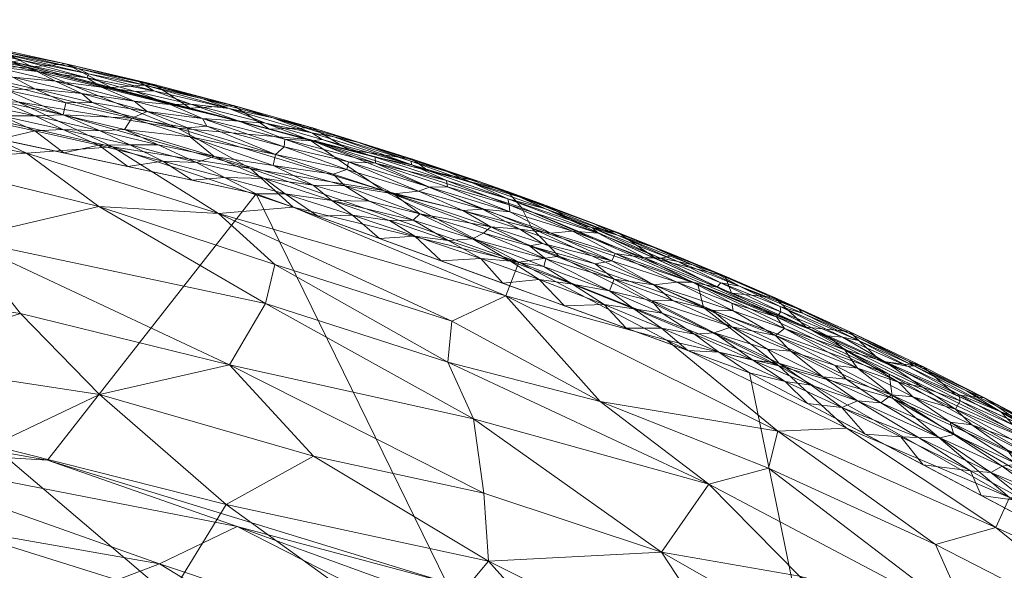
# Model space of a CAD drawing. Header units: millimetres. Extents: x -250 to 250, y 0 to 425.
# Tile 76 of 78: x 51 to 113, y 387 to 422. Entities that reach past the tile are written whole.
import ezdxf

# ---------------------------------------------------------------- set-up
doc = ezdxf.new("R2010")
doc.units = ezdxf.units.MM
doc.layers.add('A-GENM', color=13, linetype='Continuous')

# ---------------------------------------------------------------- blocks, each defined once
blk = doc.blocks.new('MODEL_CLU031I1-1CAAULW00 - MODEL_CLU031I1-1CAAULW00-467139-Preview')
at = {"layer": 'A-GENM', "lineweight": 9}
mesh = blk.add_polyface(dxfattribs=at)
corners = [(237.998, -26.315), (233.582, -15.427), (224.68, -7.759), (213.259, -5), (0, -5), (-213.259, -5), (-224.68, -7.759), (-233.582, -15.428), (-237.998, -26.316), (-244.391, -92.383), (-243.837, -158.755), (-236.345, -224.699), (-227.718, -256.732), (-214.767, -287.276), (-197.766, -315.765), (-177.048, -341.678), (-153, -364.534), (-126.064, -383.903), (-96.731, -399.404), (-65.546, -410.724), (-33.095, -417.62), (0, -419.938), (33.095, -417.62), (65.546, -410.723), (96.731, -399.404), (126.064, -383.903), (153, -364.534), (177.048, -341.678), (197.766, -315.765), (214.767, -287.275), (227.715, -256.73), (236.338, -224.698), (243.837, -158.755), (244.391, -92.383), (170, -110), (170, -118.927), (182.913, -123.195), (194.655, -130.056), (204.726, -139.226), (211.075, -147.647), (215.99, -157.009), (219.323, -167.051), (220.982, -177.486), (220.936, -187.961), (219.858, -198.213), (218.394, -208.299), (212.735, -234.083), (204.372, -259.119), (193.323, -283.09), (179.648, -305.665), (163.453, -326.507), (144.901, -345.281), (124.209, -361.664), (101.654, -375.37), (77.57, -386.165), (52.333, -393.893), (26.344, -398.492), (-0.006, -400), (-26.358, -398.49), (-52.347, -393.889), (-77.583, -386.16), (-101.667, -375.364), (-124.221, -361.656), (-144.912, -345.272), (-163.462, -326.497), (-179.655, -305.655), (-193.329, -283.079), (-204.377, -259.108), (-212.738, -234.073), (-218.394, -208.299), (-219.86, -198.199), (-220.936, -187.961), (-220.729, -174.874), (-217.866, -161.976), (-212.447, -149.913), (-204.726, -139.226), (-195.046, -130.346), (-183.706, -123.559), (-171.25, -119.212), (-158.201, -117.471), (-79.1, -117.471), (0, -117.471), (79.1, -117.471), (158.201, -117.471), (159.101, -117.505), (160, -117.552), (160, -107.855), (159.082, -104.969), (156.667, -103.141), (142.038, -92.698), (135.197, -76.076), (138.237, -58.361), (150.227, -44.97), (167.5, -40), (200.5, -40), (216.75, -44.354), (228.646, -56.25), (233, -72.5), (228.646, -88.75), (216.75, -100.646), (200.5, -105), (175, -105), (171.464, -106.464), (17.455, -60), (12.342, -72.342), (0, -77.455), (-12.342, -72.342), (-17.455, -60), (-12.342, -47.658), (0, -42.545), (12.342, -47.658)]
mesh.append_faces([[corners[k] for k in face] for face in [(34, 101, 102)]], dxfattribs={"vtx0": -1})
mesh.append_faces([[corners[k] for k in face] for face in [(16, 63, 15), (60, 19, 59), (71, 11, 70), (77, 9, 76), (76, 9, 75), (79, 5, 78), (78, 9, 77), (41, 32, 40), (92, 4, 91)]], dxfattribs={"vtx0": -1, "vtx1": -1})
mesh.append_faces([[corners[k] for k in face] for face in [(110, 91, 4, 109)]], dxfattribs={"vtx0": -1, "vtx1": -1, "vtx2": -1})
mesh.append_faces([[corners[k] for k in face] for face in [(64, 14, 15, 63), (14, 64, 65), (14, 65, 66), (59, 19, 20, 58), (58, 20, 21, 57), (10, 72, 73), (10, 73, 74, 9), (11, 69, 70), (9, 74, 75), (106, 80, 81, 105), (81, 104, 105), (82, 103, 104, 81), (5, 107, 108), (24, 53, 54, 23), (53, 24, 25, 52), (52, 25, 26, 51), (51, 26, 27, 50), (28, 49, 50, 27), (30, 46, 47, 29), (29, 47, 48), (31, 45, 46, 30), (99, 38, 39), (32, 41, 42), (100, 37, 38, 99), (89, 82, 83, 88), (33, 98, 99, 32), (97, 33, 0, 96), (3, 94, 95, 2), (3, 93, 94), (0, 95, 96)]], dxfattribs={"vtx0": -1, "vtx2": -1})
mesh.append_faces([[corners[k] for k in face] for face in [(5, 79, 80, 107), (91, 110, 103, 82)]], dxfattribs={"vtx0": -1, "vtx2": -1, "vtx3": -1})
mesh.append_faces([[corners[k] for k in face] for face in [(95, 0, 1, 2)]], dxfattribs={"vtx0": -1, "vtx3": -1})
mesh.append_faces([[corners[k] for k in face] for face in [(85, 86, 84)]], dxfattribs={"vtx1": -1})
mesh.append_faces([[corners[k] for k in face] for face in [(106, 107, 80), (54, 55, 23), (44, 45, 31), (42, 43, 32), (89, 90, 82), (90, 91, 82), (97, 98, 33)]], dxfattribs={"vtx1": -1, "vtx2": -1})
mesh.append_faces([[corners[k] for k in face] for face in [(8, 9, 78, 5), (39, 40, 32, 99), (83, 84, 86, 88)]], dxfattribs={"vtx1": -1, "vtx2": -1, "vtx3": -1})
mesh.append_faces([[corners[k] for k in face] for face in [(62, 63, 16, 17), (11, 12, 68, 69), (12, 13, 67, 68), (13, 14, 66, 67), (18, 19, 60, 61), (56, 57, 21, 22), (22, 23, 55, 56), (61, 62, 17, 18), (71, 72, 10, 11), (108, 109, 4, 5), (48, 49, 28, 29), (36, 37, 100, 101), (43, 44, 31, 32), (92, 93, 3, 4)]], dxfattribs={"vtx1": -1, "vtx3": -1})
mesh.append_faces([[corners[k] for k in face] for face in [(6, 7, 8, 5), (86, 87, 88)]], dxfattribs={"vtx2": -1})
mesh.append_faces([[corners[k] for k in face] for face in [(34, 35, 36, 101)]], dxfattribs={"vtx2": -1, "vtx3": -1})
mesh = blk.add_polyface(dxfattribs=at)
corners = [(-31.506, -383.031, -69.123), (-22.649, -376.07, -84.617), (-46.21, -373.098, -82.761), (-12.993, -398.614, -19.019), (-26.358, -398.49), (-0.006, -400), (-64.344, -389.685, -18.803), (-59.435, -387.329, -39.937), (-87.185, -378.042, -37.48), (-38.564, -394.738, -26.461), (-52.347, -393.889), (-12.488, -393.575, -45.469), (-77.583, -386.16), (-45.198, -355.299, -107.687), (-34.695, -366.464, -96.582), (-23.879, -359.928, -107.134), (-52.415, -384.654, -54.91), (-59.105, -377.433, -68.063), (-73.587, -378.714, -53.354), (-14.628, -368.581, -97.228), (-36.164, -391.418, -43.967), (-77.643, -361.852, -84.139), (-83.45, -351.59, -94.687), (-101.459, -353.54, -77.992), (-89.077, -380.722, -17.049), (4.63, -371.363, -93.944), (-57.771, -361.999, -94.766), (-78.002, -371.87, -65.828), (-93.42, -371.308, -50.389), (3.968, -390.75, -55.492), (-4.846, -382.787, -74.4), (2.141, -357.226, -112.027), (-21.778, -350.147, -118.081), (-96.471, -364.447, -63.301)]
mesh.append_faces([[corners[k] for k in face] for face in [(4, 9, 10), (10, 6, 12)]], dxfattribs={"vtx0": -1, "vtx1": -1})
mesh.append_faces([[corners[k] for k in face] for face in [(0, 1, 2), (6, 7, 8), (10, 9, 6), (11, 9, 3), (13, 14, 15), (16, 17, 18), (7, 6, 9), (9, 4, 3), (14, 1, 19), (16, 0, 17), (20, 9, 11), (7, 16, 18), (21, 22, 23), (12, 6, 24), (8, 24, 6), (8, 7, 18), (25, 19, 1), (2, 21, 17), (26, 21, 2), (27, 18, 17), (18, 27, 28), (7, 20, 16), (11, 29, 0), (0, 16, 20), (1, 0, 30), (9, 20, 7), (0, 20, 11), (1, 30, 25), (2, 1, 14), (2, 14, 26), (0, 2, 17), (13, 26, 14), (14, 19, 15), (15, 31, 32), (31, 15, 19), (13, 15, 32), (0, 29, 30), (18, 28, 8), (17, 21, 27), (21, 33, 27), (26, 22, 21)]], dxfattribs={"vtx0": -1, "vtx1": -1, "vtx2": -1})
mesh.append_faces([[corners[k] for k in face] for face in [(3, 4, 5)]], dxfattribs={"vtx0": -1, "vtx2": -1})
mesh = blk.add_polyface(dxfattribs=at)
corners = [(-80.75, -373.095, -105.355), (-75.856, -382.264, -95.998), (-92.142, -374.214, -96.543), (-77.657, -400.082, -61.336), (-87.293, -397.605, -57.496), (-94.162, -392.368, -62.713), (-60.089, -385.264, -100.135), (-71.14, -379.177, -102.905), (-54.385, -373.303, -117.155), (-53.284, -364.904, -126.078), (-45.879, -371.154, -122.088), (-91.185, -388.067, -74.9), (-79.292, -396.5, -68.304), (-67.649, -364.652, -121.152), (-64.532, -356.514, -129.964), (-42.246, -355.638, -137.096), (-44.082, -362.427, -130.908), (-52.776, -356.698, -133.578), (-69.161, -394.148, -80.903), (-63.657, -391.088, -89.555), (-55.635, -398.031, -81.835), (-80.226, -387.51, -84.917), (-97.072, -379.105, -85.413), (-96.581, -363.791, -106.639), (-87.132, -366.512, -109.464), (-89.91, -370.083, -103.472), (-63.851, -399.912, -73.094), (-43.675, -390.41, -99.437), (-48.852, -394.82, -90.685), (-39.395, -377.397, -117.15), (-49.584, -382.099, -108.554), (-65.349, -376.344, -109.298), (-80.301, -364.915, -115.018), (-81.043, -355.632, -123.899), (-64.435, -371.109, -115.717), (-72.913, -370.779, -112.26), (-79.951, -391.805, -77.412), (-98.539, -395.718, -48.097), (-97.949, -393.376, -55.589), (-91.957, -359.652, -114.134), (-74.055, -351.44, -130.677), (-99.908, -386.548, -69.175), (-92.292, -352.414, -121.134), (-85.793, -358.415, -118.848), (-103.741, -364.968, -100.066), (-38.663, -387.613, -104.89)]
mesh.append_faces([[corners[k] for k in face] for face in [(0, 1, 2), (3, 4, 5), (6, 1, 7), (8, 9, 10), (11, 12, 5), (13, 14, 9), (9, 8, 13), (1, 0, 7), (15, 16, 17), (18, 19, 20), (21, 22, 2), (23, 24, 25), (14, 17, 9), (26, 18, 20), (6, 27, 28), (8, 29, 30), (16, 9, 17), (30, 31, 8), (13, 32, 33), (34, 8, 31), (6, 31, 30), (24, 35, 0), (27, 6, 30), (6, 19, 1), (21, 1, 19), (1, 21, 2), (20, 19, 28), (11, 22, 21), (36, 11, 21), (4, 37, 38), (13, 34, 35), (39, 24, 23), (40, 13, 33), (36, 21, 18), (11, 5, 41), (6, 28, 19), (36, 26, 12), (19, 18, 21), (26, 36, 18), (12, 11, 36), (42, 43, 39), (32, 35, 24), (13, 40, 14), (32, 24, 39), (25, 24, 0), (0, 2, 25), (44, 25, 2), (4, 38, 5), (3, 5, 12), (30, 45, 27), (8, 10, 29), (16, 10, 9), (35, 34, 31), (13, 8, 34), (35, 31, 7), (13, 35, 32), (35, 7, 0), (6, 7, 31), (33, 32, 43), (32, 39, 43)]], dxfattribs={"vtx0": -1, "vtx1": -1, "vtx2": -1})
mesh = blk.add_polyface(dxfattribs=at)
corners = [(-102.865, -395.9, -40.426), (-113.182, -391.524, -36.406), (-112.315, -389.639, -44.484), (-136.39, -382.107, -5.471), (-127.389, -387.34, -17.076), (-119.21, -393.724, -5.419), (-116.512, -394.221, -13.936), (-93.841, -403.538, -25.625), (-105.581, -399.33, -18.099), (-105.783, -397.8, -26.312), (-141.454, -378.163, -15.499), (-103.932, -380.796, -76.093), (-116.423, -375.175, -72.657), (-111.205, -372.677, -82.612), (-107.554, -368.397, -92.41), (-92.142, -374.214, -96.543), (-97.072, -379.105, -85.413), (-103.741, -364.968, -100.066), (-91.185, -388.067, -74.9), (-99.908, -386.548, -69.175), (-119.246, -363.71, -88.176), (-110.703, -383.652, -62.563), (-126.498, -373.51, -62.793), (-124.507, -384.12, -38.695), (-98.539, -395.718, -48.097), (-108.503, -388.566, -53.682), (-125.268, -365.117, -79.62), (-128.027, -368.138, -71.124), (-135.312, -376.293, -40.449), (-122.507, -381.368, -50.614), (-108.675, -381.155, -70.27), (-130.636, -373.735, -55.951), (-134.476, -373.854, -48.958), (-97.949, -393.376, -55.589), (-134.795, -380.025, -28.768), (-116.746, -391.451, -28.508), (-118.59, -391.891, -21.149), (-126.243, -386.4, -25.618), (-93.473, -405.009, -17.286), (-94.162, -392.368, -62.713), (-100.326, -402.296, -5.353), (-91.518, -401.461, -39.608), (-98.602, -399.855, -33.054), (-139.981, -366.97, -55.561)]
mesh.append_faces([[corners[k] for k in face] for face in [(3, 4, 5), (5, 6, 40)]], dxfattribs={"vtx0": -1, "vtx1": -1})
mesh.append_faces([[corners[k] for k in face] for face in [(0, 1, 2), (6, 5, 4), (7, 8, 9), (10, 4, 3), (11, 12, 13), (14, 15, 16), (15, 14, 17), (18, 19, 11), (20, 14, 13), (21, 22, 12), (13, 14, 16), (1, 23, 2), (24, 2, 25), (11, 16, 18), (13, 12, 26), (27, 12, 22), (28, 29, 23), (26, 12, 27), (30, 11, 19), (31, 29, 32), (25, 33, 24), (29, 22, 21), (16, 11, 13), (10, 34, 4), (35, 36, 37), (8, 6, 36), (38, 8, 7), (35, 37, 23), (35, 1, 9), (2, 23, 29), (39, 21, 19), (11, 30, 12), (25, 29, 21), (0, 2, 24), (29, 25, 2), (33, 21, 39), (19, 21, 30), (21, 12, 30), (41, 42, 0), (21, 33, 25), (34, 28, 23), (31, 32, 43), (29, 28, 32), (43, 22, 31), (29, 31, 22), (42, 9, 1), (42, 1, 0), (23, 1, 35), (24, 41, 0), (36, 6, 4), (40, 6, 8), (37, 4, 34), (36, 35, 9), (4, 37, 36), (23, 37, 34), (7, 9, 42), (36, 9, 8), (40, 8, 38)]], dxfattribs={"vtx0": -1, "vtx1": -1, "vtx2": -1})
mesh = blk.add_polyface(dxfattribs=at)
corners = [(-110.792, -396.118, -1.085), (-109.424, -396.295, -0.757), (-113.063, -394.526, -0.825), (-112.709, -393.497, -0.288), (-114.849, -391.931, -0.173), (-116.485, -391.67, -0.36), (-107.137, -399.842, -3.582), (-106.781, -399.8, -3.045), (-112.637, -396.943, -3.266), (-113.282, -395.219, -1.393), (-115.557, -393.618, -1.099), (-117.165, -393.258, -1.511), (-113.694, -393.627, -0.536), (-109.655, -395.518, -0.442), (-110.057, -397.628, -2.166), (-114.397, -395.199, -1.958), (-113.432, -396.095, -2.464), (-107.06, -397.891, -1.01), (-106.303, -395.357, -0.017), (-110.721, -393.207, -0.024), (-107.431, -395.328, -0.078), (-108.779, -395.299, -0.218), (-116.46, -395.256, -4.808), (-111.598, -397.823, -4.736), (-114.136, -396.421, -4.133), (-107.733, -399.776, -4.911), (-106.83, -400.133, -4.12), (-114.489, -395.867, -5.403), (-109.768, -398.01, -5.386), (-110.467, -398.276, -3.912), (-116.355, -390.609, -0.077), (-111.998, -393.114, -0.101), (-116.612, -392.52, -0.774), (-105.71, -398.018, -0.689), (-114.303, -391.259, -0.021), (-111.397, -391.653), (-115.064, -389.716), (-117.006, -394.328, -2.71), (-109.768, -397.104, -1.449), (-107.68, -398.503, -1.791), (-109.97, -398.041, -2.717), (-105.279, -400.127, -2.355), (-107.731, -393.591), (-117.094, -394.734, -3.748), (-117.138, -394.519, -3.224)]
mesh.append_faces([[corners[k] for k in face] for face in [(0, 1, 2), (3, 4, 5), (6, 7, 8), (9, 10, 11), (12, 13, 3), (2, 1, 12), (5, 12, 3), (9, 0, 10), (14, 15, 16), (0, 17, 1), (11, 15, 9), (18, 19, 20), (13, 21, 3), (22, 23, 24), (25, 26, 23), (27, 23, 22), (29, 23, 26), (25, 23, 28), (30, 4, 31), (12, 5, 32), (2, 12, 32), (13, 12, 1), (33, 13, 1), (31, 21, 20), (30, 31, 34), (31, 19, 34), (21, 31, 3), (34, 19, 35), (3, 31, 4), (16, 15, 37), (10, 2, 32), (2, 10, 0), (15, 14, 38), (38, 0, 9), (0, 38, 17), (15, 38, 9), (39, 38, 14), (14, 40, 41), (19, 18, 42), (14, 16, 40), (29, 8, 24), (8, 29, 6), (23, 29, 24), (31, 20, 19), (37, 8, 16), (40, 8, 7), (8, 40, 16), (24, 8, 43), (44, 8, 37), (8, 44, 43)]], dxfattribs={"vtx0": -1, "vtx1": -1, "vtx2": -1})
mesh.append_faces([[corners[k] for k in face] for face in [(23, 27, 28)]], dxfattribs={"vtx0": -1, "vtx2": -1})
mesh.append_faces([[corners[k] for k in face] for face in [(35, 36, 34), (42, 35, 19)]], dxfattribs={"vtx1": -1, "vtx2": -1})
mesh = blk.add_polyface(dxfattribs=at)
corners = [(-103.579, -397.644, -0.163), (-98.595, -400.017, -0.177), (-100.634, -398.625, -0.082), (-106.167, -398.825, -1.387), (-109.768, -397.104, -1.449), (-107.68, -398.503, -1.791), (-98.677, -403.591, -3.08), (-102.621, -401.67, -2.823), (-103.639, -401.45, -3.383), (-102.773, -400.855, -1.78), (-105.038, -397.513, -0.328), (-102.858, -398.999, -0.502), (-101.382, -399.147, -0.294), (-105.71, -398.018, -0.689), (-107.06, -397.891, -1.01), (-109.424, -396.295, -0.757), (-102.147, -399.875, -0.776), (-103.57, -399.704, -1.097), (-110.057, -397.628, -2.166), (-105.279, -400.127, -2.355), (-107.137, -399.842, -3.582), (-106.83, -400.133, -4.12), (-103.338, -401.758, -3.92), (-99.855, -403.421, -4.239), (-100.085, -403.175, -3.638), (-105.048, -400.153, -5.369), (-107.733, -399.776, -4.911), (-109.768, -398.01, -5.386), (-100.327, -402.296, -5.353), (-103.048, -402.011, -4.675), (-108.779, -395.299, -0.218), (-109.655, -395.518, -0.442), (-103.096, -400.333, -1.419), (-106.781, -399.8, -3.045), (-98.444, -402.95, -1.917), (-101.662, -401.736, -2.223), (-99.357, -400.767, -0.57), (-102.585, -397.22, -0.021), (-107.431, -395.328, -0.078), (-98.375, -401.776, -0.884), (-100.398, -397.466), (-104.064, -395.529), (-98.722, -403.263, -2.511), (-110.467, -398.276, -3.912), (-106.303, -395.357, -0.017), (-107.731, -393.591), (-98.943, -402.206, -1.391), (-109.97, -398.041, -2.717)]
mesh.append_faces([[corners[k] for k in face] for face in [(25, 26, 27), (28, 29, 25), (45, 44, 41)]], dxfattribs={"vtx0": -1, "vtx1": -1})
mesh.append_faces([[corners[k] for k in face] for face in [(0, 1, 2), (3, 4, 5), (6, 7, 8), (9, 3, 5), (10, 11, 12), (11, 10, 13), (14, 13, 15), (16, 13, 17), (10, 12, 0), (14, 4, 3), (18, 19, 5), (20, 21, 22), (22, 23, 24), (8, 22, 24), (10, 0, 30), (10, 30, 31), (17, 14, 3), (14, 17, 13), (11, 13, 16), (31, 13, 10), (17, 3, 32), (7, 19, 33), (34, 9, 35), (5, 19, 9), (35, 9, 19), (36, 11, 16), (11, 36, 12), (12, 1, 0), (37, 0, 2), (30, 0, 38), (17, 39, 16), (0, 37, 38), (32, 3, 9), (7, 42, 35), (7, 33, 8), (20, 8, 33), (8, 20, 22), (43, 21, 20), (21, 29, 22), (29, 23, 22), (41, 44, 37), (37, 44, 38), (25, 29, 26), (21, 26, 29), (9, 46, 32), (46, 17, 32), (19, 47, 33), (7, 35, 19)]], dxfattribs={"vtx0": -1, "vtx1": -1, "vtx2": -1})
mesh.append_faces([[corners[k] for k in face] for face in [(37, 40, 41)]], dxfattribs={"vtx0": -1, "vtx2": -1})
mesh = blk.add_polyface(dxfattribs=at)
corners = [(-60.594, -414.879, -27.876), (-51.161, -418.699, -16.524), (-68.905, -414.149, -15.54), (-44.52, -418.915, -26.147), (-67.891, -409.87, -41.579), (-63.169, -409.482, -48.358), (-56.457, -413.693, -39.426), (-77.911, -402.662, -54.078), (-66.725, -406.245, -55.105), (-55.593, -409.913, -53.925), (-66.127, -403.78, -62.383), (-46.88, -407.886, -65.537), (-79.292, -396.5, -68.304), (-63.851, -399.912, -73.094), (-77.657, -400.082, -61.336), (-87.293, -397.605, -57.496), (-81.323, -404.27, -44.766), (-82.146, -406.4, -35.164), (-55.635, -398.031, -81.835), (-50.634, -403.157, -74.33), (-65.188, -412.324, -34.535), (-51.031, -413.288, -46.438), (-43.84, -412.81, -53.572), (-61.383, -416.128, -5.229), (-41.323, -421.388, -5.173), (-81.443, -410.869, -5.286), (-82.314, -409.863, -13.653), (-36.015, -421.728, -14.405), (-82.969, -408.555, -22.008), (-73.568, -410.927, -27.968), (-41.385, -400.213, -84.404), (-48.852, -394.82, -90.685), (-37.612, -404.977, -76.602), (-100.326, -402.296, -5.353), (-93.473, -405.009, -17.286), (-50.472, -416.533, -32.838), (-38.116, -415.803, -47.074), (-44.262, -416.486, -39.553), (-93.841, -403.538, -25.625), (-84.676, -406.779, -28.606), (-91.518, -401.461, -39.608), (-98.602, -399.855, -33.054), (-98.539, -395.718, -48.097)]
mesh.append_faces([[corners[k] for k in face] for face in [(23, 1, 24), (25, 2, 23), (33, 26, 25)]], dxfattribs={"vtx0": -1, "vtx1": -1})
mesh.append_faces([[corners[k] for k in face] for face in [(0, 1, 2), (3, 1, 0), (4, 5, 6), (7, 8, 5), (9, 10, 11), (12, 13, 10), (14, 7, 15), (16, 7, 5), (17, 16, 4), (13, 18, 19), (7, 14, 8), (13, 11, 10), (6, 20, 4), (21, 9, 22), (4, 20, 17), (23, 2, 1), (2, 25, 26), (27, 24, 1), (2, 28, 29), (30, 18, 31), (18, 30, 19), (30, 32, 19), (32, 11, 19), (11, 13, 19), (26, 33, 34), (0, 20, 35), (21, 36, 37), (6, 21, 37), (21, 6, 5), (35, 6, 37), (6, 35, 20), (0, 35, 3), (0, 29, 20), (28, 38, 39), (17, 20, 29), (40, 17, 41), (2, 29, 0), (29, 28, 39), (21, 22, 36), (11, 22, 9), (15, 16, 42), (15, 7, 16), (12, 10, 14), (8, 14, 10), (40, 42, 16), (16, 17, 40), (10, 9, 8), (5, 8, 9), (21, 5, 9), (16, 5, 4), (39, 41, 17), (38, 28, 34), (26, 34, 28), (2, 26, 28), (41, 39, 38), (29, 39, 17), (3, 27, 1)]], dxfattribs={"vtx0": -1, "vtx1": -1, "vtx2": -1})
mesh = blk.add_polyface(dxfattribs=at)
corners = [(-103.639, -401.45, -3.383), (-100.085, -403.175, -3.638), (-98.677, -403.591, -3.08), (-102.585, -397.22, -0.021), (-100.634, -398.625, -0.082), (-99.005, -398.86, -0.019), (-98.375, -401.776, -0.884), (-94.376, -403.367, -0.792), (-95.618, -402.324, -0.525), (-96.953, -400.217, -0.07), (-94.51, -401.94, -0.211), (-93.256, -401.841, -0.074), (-99.357, -400.767, -0.57), (-97.877, -400.896, -0.346), (-92.216, -406.446, -3.313), (-96.102, -404.887, -3.51), (-93.136, -406.24, -3.853), (-94.923, -405.092, -2.821), (-95.698, -403.322, -1.14), (-98.444, -402.95, -1.917), (-93.126, -405.135, -1.801), (-95.632, -403.801, -1.52), (-94.811, -400.705, -0.018), (-98.595, -400.017, -0.177), (-96.731, -399.404), (-100.398, -397.466), (-101.382, -399.147, -0.294), (-102.773, -400.855, -1.78), (-98.943, -402.206, -1.391), (-95.197, -405.519, -4.906), (-94.505, -405.77, -4.374), (-98.324, -404.162, -4.787), (-99.855, -403.421, -4.239), (-102.147, -399.875, -0.776), (-91.878, -403.976, -0.558), (-90.571, -403.968, -0.331), (-90.686, -404.962, -0.83), (-103.57, -399.704, -1.097), (-92.833, -400.819), (-94.673, -404.819, -2.214), (-98.722, -403.263, -2.511), (-92.142, -405.141, -1.402), (-102.621, -401.67, -2.823), (-100.327, -402.296, -5.353), (-95.606, -404.439, -5.336), (-103.048, -402.011, -4.675), (-101.662, -401.736, -2.223), (-90.885, -406.582, -5.32), (-91.989, -406.851, -4.797)]
mesh.append_faces([[corners[k] for k in face] for face in [(24, 22, 38), (47, 29, 44)]], dxfattribs={"vtx0": -1, "vtx1": -1})
mesh.append_faces([[corners[k] for k in face] for face in [(0, 1, 2), (3, 4, 5), (6, 7, 8), (9, 10, 11), (12, 8, 13), (14, 15, 16), (15, 17, 2), (18, 7, 6), (19, 20, 21), (14, 17, 15), (11, 22, 9), (23, 9, 4), (12, 13, 26), (27, 19, 28), (29, 30, 31), (30, 15, 32), (23, 26, 13), (6, 12, 33), (12, 6, 8), (18, 6, 28), (34, 8, 7), (10, 8, 35), (10, 23, 13), (23, 10, 9), (8, 10, 13), (9, 5, 4), (18, 36, 7), (22, 24, 5), (5, 9, 22), (3, 5, 25), (6, 37, 28), (21, 18, 28), (39, 19, 40), (18, 21, 41), (17, 39, 40), (21, 20, 41), (2, 17, 40), (42, 2, 40), (2, 1, 15), (32, 15, 1), (16, 15, 30), (31, 44, 29), (45, 43, 31), (32, 45, 31), (30, 32, 31), (28, 19, 21), (20, 19, 39), (19, 46, 40), (30, 29, 48)]], dxfattribs={"vtx0": -1, "vtx1": -1, "vtx2": -1})
mesh.append_faces([[corners[k] for k in face] for face in [(5, 24, 25)]], dxfattribs={"vtx0": -1, "vtx2": -1})
mesh.append_faces([[corners[k] for k in face] for face in [(43, 44, 31)]], dxfattribs={"vtx1": -1, "vtx2": -1})
mesh = blk.add_polyface(dxfattribs=at)
corners = [(-94.673, -404.819, -2.214), (-94.923, -405.092, -2.821), (-91.05, -406.681, -2.794), (-95.618, -402.324, -0.525), (-91.878, -403.976, -0.558), (-90.571, -403.968, -0.331), (-88.392, -408.108, -3.707), (-92.216, -406.446, -3.313), (-93.136, -406.24, -3.853), (-88.187, -405.332, -0.497), (-89.419, -403.458, -0.079), (-87.541, -403.722, -0.019), (-91.182, -402.238, -0.018), (-87.888, -404.594, -0.193), (-91.216, -403.177, -0.173), (-86.982, -406.302, -0.754), (-90.686, -404.962, -0.83), (-85.557, -405.011, -0.086), (-90.64, -407.343, -4.268), (-91.989, -406.851, -4.797), (-88.453, -408.265, -4.915), (-90.885, -406.582, -5.32), (-86.164, -408.725, -5.303), (-83.886, -409.992, -4.837), (-86.964, -408.808, -4.452), (-84.178, -408.242, -1.388), (-88.042, -406.49, -1.157), (-88.25, -406.959, -1.646), (-94.376, -403.367, -0.792), (-92.833, -400.819), (-94.811, -400.705, -0.018), (-92.142, -405.141, -1.402), (-93.126, -405.135, -1.801), (-85.544, -408.367, -2.074), (-90.1, -406.668, -2.167), (-87.169, -408.228, -2.825), (-86.811, -408.574, -3.284), (-83.857, -406.605, -0.339), (-95.698, -403.322, -1.14), (-93.256, -401.841, -0.074), (-88.935, -402.234), (-94.51, -401.94, -0.211), (-85.037, -403.649), (-94.505, -405.77, -4.374), (-83.769, -409.784, -3.476), (-95.197, -405.519, -4.906), (-83.656, -407.574, -0.762)]
mesh.append_faces([[corners[k] for k in face] for face in [(0, 1, 2), (3, 4, 5), (6, 7, 8), (4, 9, 5), (10, 11, 12), (13, 10, 14), (15, 9, 16), (13, 17, 10), (18, 19, 20), (20, 23, 24), (25, 26, 27), (26, 15, 16), (16, 4, 28), (4, 16, 9), (5, 13, 14), (12, 29, 30), (16, 31, 26), (27, 26, 31), (32, 27, 31), (33, 27, 34), (33, 34, 35), (7, 2, 1), (36, 7, 6), (13, 9, 37), (16, 38, 31), (12, 30, 39), (10, 12, 39), (39, 41, 14), (9, 13, 5), (12, 11, 40), (11, 10, 17), (36, 2, 7), (43, 18, 8), (6, 44, 36), (18, 6, 8), (19, 18, 43), (6, 18, 24), (20, 24, 18), (21, 19, 45), (0, 34, 32), (27, 32, 34), (39, 14, 10), (5, 14, 41), (35, 34, 2), (0, 2, 34), (26, 46, 15), (36, 35, 2), (21, 20, 19), (23, 20, 22)]], dxfattribs={"vtx0": -1, "vtx1": -1, "vtx2": -1})
mesh.append_faces([[corners[k] for k in face] for face in [(21, 22, 20), (40, 29, 12), (42, 40, 11)]], dxfattribs={"vtx1": -1, "vtx2": -1})
mesh = blk.add_polyface(dxfattribs=at)
corners = [(-87.169, -408.228, -2.825), (-86.811, -408.574, -3.284), (-81.449, -410.401, -2.937), (-86.964, -408.808, -4.452), (-83.886, -409.992, -4.837), (-82.446, -410.451, -4.207), (-81.592, -409.583, -1.788), (-84.178, -408.242, -1.388), (-85.544, -408.367, -2.074), (-87.541, -403.722, -0.019), (-85.557, -405.011, -0.086), (-83.44, -405.312, -0.021), (-81.628, -406.475, -0.086), (-77.693, -407.778, -0.071), (-79.756, -406.63, -0.019), (-79.847, -409.749, -1.34), (-76.504, -411.14, -1.573), (-88.25, -406.959, -1.646), (-81.545, -410.028, -2.344), (-79.261, -411.385, -3.463), (-75.383, -412.557, -3.127), (-81.139, -405.064), (-85.037, -403.649), (-82.217, -408.495, -1.016), (-82.825, -407.429, -0.524), (-88.187, -405.332, -0.497), (-86.982, -406.302, -0.754), (-79.231, -407.885, -0.213), (-88.042, -406.49, -1.157), (-83.656, -407.574, -0.762), (-77.646, -411.161, -2.034), (-77.578, -411.568, -2.607), (-83.769, -409.784, -3.476), (-78.622, -409.671, -0.95), (-80.374, -408.645, -0.694), (-83.74, -406.129, -0.178), (-87.888, -404.594, -0.193), (-83.857, -406.605, -0.339), (-75.894, -409.463, -0.358), (-79.917, -408.232, -0.416), (-77.24, -406.479), (-88.392, -408.108, -3.707), (-81.443, -410.868, -5.286), (-79.645, -411.502, -4.775), (-86.164, -408.725, -5.303), (-77.629, -412.138, -4.261), (-76.428, -412.183, -5.272)]
mesh.append_faces([[corners[k] for k in face] for face in [(0, 1, 2), (3, 4, 5), (6, 7, 8), (9, 10, 11), (12, 13, 14), (15, 6, 16), (7, 17, 8), (0, 18, 8), (19, 20, 2), (7, 15, 23), (24, 25, 26), (27, 13, 12), (28, 23, 29), (28, 7, 23), (8, 18, 6), (24, 26, 29), (30, 6, 18), (15, 7, 6), (31, 30, 18), (2, 31, 18), (0, 2, 18), (2, 32, 19), (5, 19, 32), (16, 6, 30), (23, 33, 34), (29, 23, 34), (9, 11, 22), (35, 36, 37), (12, 11, 10), (14, 21, 11), (10, 35, 12), (35, 27, 12), (38, 39, 34), (12, 14, 11), (5, 41, 3), (42, 43, 4), (4, 43, 5), (19, 5, 45), (41, 5, 32), (5, 43, 45), (36, 35, 10), (27, 35, 37), (27, 37, 39), (24, 39, 37), (15, 33, 23), (34, 39, 24), (2, 1, 32), (25, 24, 37), (34, 24, 29)]], dxfattribs={"vtx0": -1, "vtx1": -1, "vtx2": -1})
mesh.append_faces([[corners[k] for k in face] for face in [(11, 21, 22), (4, 44, 42), (43, 42, 46)]], dxfattribs={"vtx0": -1, "vtx2": -1})
mesh.append_faces([[corners[k] for k in face] for face in [(40, 21, 14)]], dxfattribs={"vtx1": -1, "vtx2": -1})
mesh = blk.add_polyface(dxfattribs=at)
corners = [(-73.085, -412.656, -2.037), (-77.646, -411.161, -2.034), (-77.578, -411.568, -2.607), (-73.067, -413.039, -2.603), (-75.383, -412.557, -3.127), (-81.449, -410.401, -2.937), (-77.24, -406.479), (-75.586, -408.043, -0.017), (-73.342, -407.894), (-69.06, -414.577, -3.247), (-69.711, -414.151, -2.744), (-67.364, -414.179, -1.778), (-71.374, -412.752, -1.538), (-75.818, -410.897, -1.154), (-71.269, -412.25, -1.076), (-79.231, -407.885, -0.213), (-79.917, -408.232, -0.416), (-75.894, -409.463, -0.358), (-71.947, -413.988, -4.347), (-70.466, -414.334, -3.799), (-75.329, -412.786, -3.732), (-71.413, -413.498, -5.258), (-75.427, -412.919, -4.737), (-76.428, -412.183, -5.272), (-71.154, -411.23, -0.457), (-69.16, -411.261, -0.241), (-72.698, -410.26, -0.271), (-74.231, -410.726, -0.694), (-71.632, -409.367, -0.021), (-79.756, -406.63, -0.019), (-77.693, -407.778, -0.071), (-70.339, -410.294, -0.092), (-75.478, -409.057, -0.183), (-80.374, -408.645, -0.694), (-78.622, -409.671, -0.95), (-76.504, -411.14, -1.573), (-79.261, -411.385, -3.463), (-69.057, -414.077, -2.294), (-77.629, -412.138, -4.261), (-67.316, -413.7, -1.289), (-79.847, -409.749, -1.34), (-79.645, -411.502, -4.775), (-69.107, -414.888, -4.781), (-73.981, -409.039, -0.074), (-69.444, -409.309), (-70.41, -411.967, -0.715)]
mesh.append_faces([[corners[k] for k in face] for face in [(6, 7, 8), (21, 22, 23)]], dxfattribs={"vtx0": -1, "vtx1": -1})
mesh.append_faces([[corners[k] for k in face] for face in [(0, 1, 2), (2, 3, 0), (4, 2, 5), (4, 9, 10), (0, 11, 12), (13, 12, 14), (15, 16, 17), (18, 19, 20), (24, 25, 26), (14, 27, 13), (28, 8, 7), (7, 29, 30), (31, 32, 26), (33, 34, 27), (0, 12, 35), (2, 4, 3), (36, 20, 4), (37, 0, 3), (37, 3, 10), (20, 36, 38), (14, 12, 39), (35, 13, 40), (33, 27, 17), (20, 38, 18), (4, 20, 19), (41, 23, 22), (18, 22, 42), (34, 40, 13), (15, 17, 32), (0, 35, 1), (12, 13, 35), (30, 43, 7), (7, 6, 29), (7, 43, 28), (32, 31, 43), (24, 17, 27), (30, 15, 32), (28, 43, 31), (45, 24, 27), (42, 22, 21), (22, 38, 41), (18, 38, 22), (27, 34, 13), (14, 45, 27), (26, 32, 17), (30, 32, 43), (24, 26, 17), (31, 26, 25), (4, 10, 3), (19, 9, 4)]], dxfattribs={"vtx0": -1, "vtx1": -1, "vtx2": -1})
mesh.append_faces([[corners[k] for k in face] for face in [(44, 8, 28)]], dxfattribs={"vtx1": -1, "vtx2": -1})
mesh = blk.add_polyface(dxfattribs=at)
corners = [(-62.891, -413.09, -0.251), (-61.782, -412.712, -0.084), (-66.075, -411.686, -0.116), (-71.413, -413.498, -5.258), (-66.398, -414.813, -5.244), (-69.107, -414.888, -4.781), (-67.364, -414.179, -1.778), (-62.152, -415.482, -1.619), (-67.316, -413.7, -1.289), (-63.841, -416.109, -3.374), (-66.59, -415.528, -4.037), (-62.179, -416.724, -3.96), (-61.367, -414.323, -0.594), (-66.626, -412.517, -0.427), (-66.76, -413.198, -0.803), (-73.085, -412.656, -2.037), (-69.057, -414.077, -2.294), (-66.132, -415.198, -2.749), (-64.47, -415.319, -2.187), (-71.947, -413.988, -4.347), (-70.466, -414.334, -3.799), (-63.533, -411.746, -0.02), (-59.652, -412.795, -0.021), (-61.489, -411.586), (-71.154, -411.23, -0.457), (-70.41, -411.967, -0.715), (-69.16, -411.261, -0.241), (-59.071, -417.222, -3.033), (-61.408, -416.383, -2.564), (-69.711, -414.151, -2.744), (-69.06, -414.577, -3.247), (-71.374, -412.752, -1.538), (-71.269, -412.25, -1.076), (-61.383, -416.128, -5.229), (-64.113, -416.303, -4.641), (-59.094, -417.626, -4.764), (-58.169, -417.796, -4.204), (-67.377, -410.731, -0.027), (-71.632, -409.367, -0.021), (-70.339, -410.294, -0.092), (-69.444, -409.309), (-65.546, -410.724), (-59.344, -413.829, -0.193), (-60.109, -416.376, -2.045), (-61.198, -414.893, -0.908), (-62.42, -415.001, -1.234), (-58.497, -417.58, -3.615)]
mesh.append_faces([[corners[k] for k in face] for face in [(33, 34, 4), (40, 37, 41), (41, 21, 23)]], dxfattribs={"vtx0": -1, "vtx1": -1})
mesh.append_faces([[corners[k] for k in face] for face in [(0, 1, 2), (6, 7, 8), (9, 10, 11), (12, 13, 14), (6, 15, 16), (17, 18, 16), (19, 10, 20), (21, 1, 22), (23, 21, 22), (13, 24, 25), (26, 13, 0), (9, 27, 28), (16, 29, 17), (6, 16, 18), (9, 17, 30), (17, 9, 28), (30, 10, 9), (19, 5, 10), (7, 6, 18), (6, 8, 31), (14, 32, 8), (13, 26, 24), (32, 14, 25), (35, 34, 33), (11, 34, 36), (37, 38, 39), (37, 40, 38), (2, 37, 39), (1, 21, 2), (26, 2, 39), (2, 26, 0), (12, 0, 13), (37, 21, 41), (42, 1, 0), (21, 37, 2), (7, 18, 43), (28, 43, 18), (17, 28, 18), (12, 14, 44), (45, 14, 8), (14, 45, 44), (8, 7, 45), (4, 34, 5), (10, 5, 34), (9, 11, 46), (34, 11, 10), (13, 25, 14), (30, 17, 29), (10, 30, 20)]], dxfattribs={"vtx0": -1, "vtx1": -1, "vtx2": -1})
mesh.append_faces([[corners[k] for k in face] for face in [(3, 4, 5)]], dxfattribs={"vtx1": -1, "vtx2": -1})
mesh = blk.add_polyface(dxfattribs=at)
corners = [(-61.408, -416.383, -2.564), (-57.907, -417.191, -2.428), (-60.109, -416.376, -2.045), (-53.321, -414.778, -0.078), (-55.607, -413.801, -0.02), (-57.562, -413.813, -0.086), (-57.836, -416.587, -1.618), (-54.52, -417.073, -1.319), (-58.66, -415.924, -1.191), (-61.489, -411.586), (-59.652, -412.795, -0.021), (-57.433, -412.448), (-61.367, -414.323, -0.594), (-57.693, -415.496, -0.724), (-57.221, -414.779, -0.327), (-62.179, -416.724, -3.96), (-58.169, -417.796, -4.204), (-58.497, -417.58, -3.615), (-59.094, -417.626, -4.764), (-53.516, -418.941, -4.561), (-55.77, -417.46, -2.064), (-61.198, -414.893, -0.908), (-62.42, -415.001, -1.234), (-62.152, -415.482, -1.619), (-62.891, -413.09, -0.251), (-55.184, -416.505, -0.988), (-59.344, -413.829, -0.193), (-61.782, -412.712, -0.084), (-55.679, -414.693, -0.181), (-53.377, -413.31), (-51.559, -414.706, -0.018), (-51.578, -415.646, -0.183), (-53.343, -415.725, -0.337), (-51.541, -417.361, -1.009), (-52.854, -417.846, -1.712), (-59.071, -417.222, -3.033), (-54.851, -418.061, -2.666), (-54.953, -418.304, -3.241), (-50.714, -419.167, -3.041), (-51.707, -418.463, -2.17), (-53.517, -416.483, -0.721), (-54.295, -418.648, -3.858), (-63.841, -416.109, -3.374), (-56.368, -417.443, -5.215), (-61.383, -416.128, -5.229), (-51.353, -418.758, -5.201), (-64.113, -416.303, -4.641)]
mesh.append_faces([[corners[k] for k in face] for face in [(9, 10, 11), (43, 18, 44)]], dxfattribs={"vtx0": -1, "vtx1": -1})
mesh.append_faces([[corners[k] for k in face] for face in [(0, 1, 2), (3, 4, 5), (6, 7, 8), (12, 13, 14), (15, 16, 17), (18, 19, 16), (6, 2, 20), (8, 21, 22), (22, 23, 8), (12, 14, 24), (8, 13, 21), (8, 25, 13), (26, 24, 14), (5, 10, 27), (4, 11, 10), (5, 26, 28), (5, 4, 10), (4, 30, 29), (28, 3, 5), (31, 28, 32), (13, 32, 14), (33, 25, 7), (6, 8, 23), (7, 6, 34), (2, 6, 23), (34, 6, 20), (35, 36, 1), (36, 20, 1), (37, 38, 36), (36, 39, 20), (37, 36, 35), (13, 25, 40), (8, 7, 25), (13, 40, 32), (13, 12, 21), (35, 17, 37), (17, 41, 37), (42, 17, 35), (41, 17, 16), (19, 41, 16), (19, 18, 43), (46, 18, 16), (28, 26, 14), (27, 26, 5), (32, 28, 14), (3, 28, 31), (2, 1, 20), (35, 1, 0)]], dxfattribs={"vtx0": -1, "vtx1": -1, "vtx2": -1})
mesh.append_faces([[corners[k] for k in face] for face in [(29, 11, 4), (43, 45, 19)]], dxfattribs={"vtx1": -1, "vtx2": -1})
mesh = blk.add_polyface(dxfattribs=at)
corners = [(-47.486, -416.496, -0.179), (-45.54, -416.424, -0.078), (-49.441, -415.647, -0.08), (-48.746, -418.787, -1.777), (-51.707, -418.463, -2.17), (-47.556, -419.379, -2.238), (-51.578, -415.646, -0.183), (-49.438, -416.551, -0.326), (-49.277, -419.871, -4.713), (-46.338, -420.073, -5.186), (-45.271, -420.644, -4.458), (-53.516, -418.941, -4.561), (-49.719, -419.674, -3.953), (-54.295, -418.648, -3.858), (-52.854, -417.846, -1.712), (-50.155, -418.098, -1.369), (-54.52, -417.073, -1.319), (-50.126, -419.058, -2.574), (-51.541, -417.361, -1.009), (-53.343, -415.725, -0.337), (-49.277, -419.636, -3.475), (-54.953, -418.304, -3.241), (-47.591, -415.571, -0.02), (-49.32, -414.172), (-51.559, -414.706, -0.018), (-55.607, -413.801, -0.02), (-53.321, -414.778, -0.078), (-49.78, -417.276, -0.704), (-46.066, -418.082, -0.734), (-47.478, -417.366, -0.5), (-55.184, -416.505, -0.988), (-53.517, -416.483, -0.721), (-47.414, -418.299, -1.062), (-53.377, -413.31), (-45.264, -415.034), (-45.523, -417.327, -0.32), (-43.734, -418.116, -0.512), (-45.827, -419.063, -1.451), (-45.368, -419.516, -1.847), (-55.77, -417.46, -2.064), (-54.851, -418.061, -2.666), (-50.714, -419.167, -3.041), (-45.041, -420.115, -2.641), (-46.631, -420.045, -3.135), (-43.956, -420.746, -3.699), (-51.353, -418.758, -5.201)]
mesh.append_faces([[corners[k] for k in face] for face in [(33, 24, 23), (9, 8, 45)]], dxfattribs={"vtx0": -1, "vtx1": -1})
mesh.append_faces([[corners[k] for k in face] for face in [(0, 1, 2), (3, 4, 5), (6, 7, 0), (8, 9, 10), (11, 12, 13), (14, 15, 16), (5, 4, 17), (16, 15, 18), (19, 7, 6), (20, 21, 13), (22, 23, 24), (22, 2, 1), (24, 25, 26), (27, 28, 29), (30, 18, 31), (32, 28, 27), (18, 32, 27), (2, 22, 24), (2, 24, 26), (6, 2, 26), (2, 6, 0), (7, 35, 0), (29, 35, 7), (27, 19, 31), (7, 19, 27), (36, 29, 28), (7, 27, 29), (18, 27, 31), (18, 15, 32), (37, 32, 15), (3, 15, 14), (37, 3, 38), (4, 14, 39), (15, 3, 37), (17, 40, 41), (4, 3, 14), (17, 42, 5), (42, 17, 43), (41, 20, 43), (20, 44, 43), (10, 44, 12), (11, 8, 12), (40, 17, 4), (17, 41, 43), (12, 20, 13), (45, 8, 11), (20, 41, 21), (44, 20, 12), (5, 38, 3), (12, 8, 10)]], dxfattribs={"vtx0": -1, "vtx1": -1, "vtx2": -1})
mesh.append_faces([[corners[k] for k in face] for face in [(34, 23, 22)]], dxfattribs={"vtx1": -1, "vtx2": -1})

msp = doc.modelspace()

# ---------------------------------------------------------------- block references
at = {"layer": 'A-GENM', "lineweight": 9, "rotation": 180}
msp.add_blockref('MODEL_CLU031I1-1CAAULW00 - MODEL_CLU031I1-1CAAULW00-467139-Preview', (0, 0, 850), dxfattribs=at)

doc.saveas('drawing.dxf')
